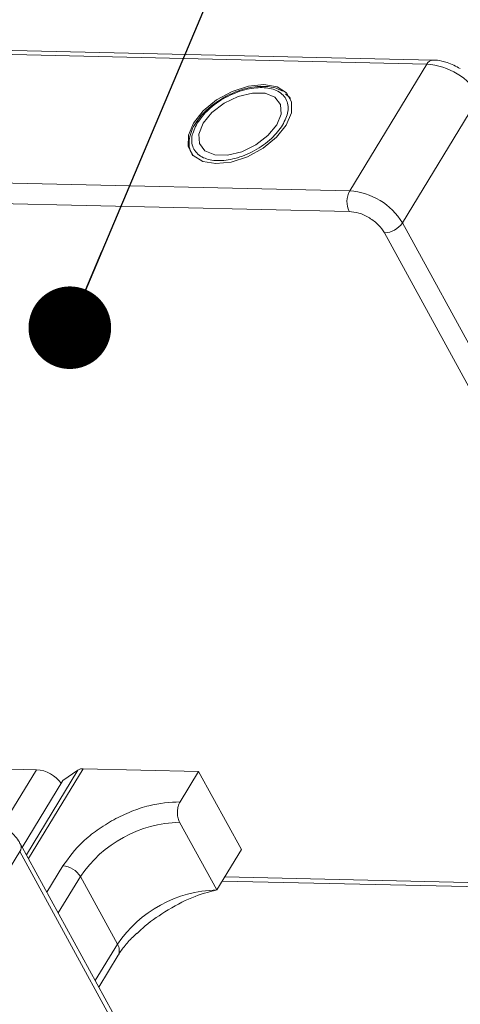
# Model space of a CAD drawing. Header units: millimetres. Extents: x 1675 to 3137, y 343 to 1376.
# Tile 70 of 84: x 2704 to 2731, y 1257 to 1317. Entities that reach past the tile are written whole.
import ezdxf

# ---------------------------------------------------------------- set-up
doc = ezdxf.new("R2010")
doc.units = ezdxf.units.MM
doc.styles.get("Standard").update_dxf_attribs({"font": '仿宋_GB2312.ttf', "width": 0.8})
doc.dimstyles.new('ISO-25.1', dxfattribs={"dimtxt": 6, "dimasz": 5, "dimexe": 3.5, "dimexo": 0.625, "dimgap": 1.5, "dimtad": 1, "dimtoh": 1, "dimtxsty": 'Standard', "dimcen": 2.5, "dimadec": 0, "dimazin": 0, "dimtfac": 1, "dimtmove": 0, "dimatfit": 3, "dimfxl": 0, "dimarcsym": 0})

msp = doc.modelspace()

# ---------------------------------------------------------------- linework, layer by layer
at = {"color": 7, "linetype": 'Continuous', "lineweight": 15}
for p, q in [((2690.994, 1315.23), (2728.734, 1314.364)), ((2729.099, 1314.613), (2691.359, 1315.479)), ((2728.734, 1314.364), (2724.065, 1306.691)), ((2720.381, 1312.394), (2720.185, 1312.569)), ((2720.411, 1312.375), (2720.479, 1312.284)), ((2727.255, 1304.751), (2731.923, 1312.423)), ((2714.885, 1310.98), (2714.777, 1310.828)), ((2724.065, 1306.691), (2673.47, 1307.852)), ((2672.638, 1306.627), (2724.037, 1305.447)), ((2748.293, 1266.298), (2727.255, 1304.751)), ((2726.163, 1304.154), (2747.201, 1265.7)), ((2705.114, 1271.646), (2698.29, 1271.802)), ((2705.114, 1271.646), (2703.061, 1268.272)), ((2704.5, 1266.5), (2707.618, 1271.624)), ((2704.628, 1266.265), (2707.938, 1271.705)), ((2706.716, 1270.987), (2707.618, 1271.624)), ((2707.938, 1271.705), (2714.922, 1271.545)), ((2713.802, 1269.704), (2714.922, 1271.545)), ((2714.922, 1271.545), (2717.509, 1266.817)), ((2706.716, 1270.987), (2704.257, 1266.944)), ((2716.015, 1264.362), (2713.773, 1268.46)), ((2725.19, 1228.681), (2704.152, 1267.134)), ((2699.43, 1259.023), (2704.099, 1266.695)), ((2704.099, 1266.695), (2725.136, 1228.242)), ((2717.509, 1266.817), (2716.015, 1264.362)), ((2706.705, 1265.821), (2705.739, 1264.234)), ((2706.429, 1262.973), (2707.768, 1265.174)), ((2710.01, 1261.077), (2707.768, 1265.174)), ((2746.454, 1264.472), (2716.5, 1265.16)), ((2716.345, 1264.905), (2746.807, 1264.207)), ((2710.01, 1261.077), (2708.671, 1258.876)), ((2708.885, 1258.484), (2710.06, 1260.415))]:
    msp.add_line(p, q, dxfattribs=at)
at = {"color": 7, "linetype": 'Continuous', "lineweight": 15, "flags": 128}
for points in [[(2715.964, 1308.34), (2716.901, 1308.437), (2717.889, 1308.759), (2718.831, 1309.275), (2719.635, 1309.933), (2720.222, 1310.669), (2720.535, 1311.412), (2720.543, 1312.089), (2720.246, 1312.633), (2719.672, 1312.991), (2718.877, 1313.128), (2717.94, 1313.03), (2716.953, 1312.708), (2716.011, 1312.193), (2715.207, 1311.535), (2714.619, 1310.798), (2714.306, 1310.055), (2714.298, 1309.379), (2714.596, 1308.835), (2715.17, 1308.477), (2715.964, 1308.34)], [(2715.194, 1310.785), (2714.932, 1310.131), (2714.971, 1309.55), (2715.305, 1309.111), (2715.894, 1308.869), (2716.667, 1308.851), (2717.531, 1309.06), (2718.382, 1309.472), (2719.117, 1310.035), (2719.648, 1310.683), (2719.909, 1311.337), (2719.871, 1311.918), (2719.537, 1312.356), (2718.948, 1312.599), (2718.174, 1312.616), (2717.31, 1312.407), (2716.459, 1311.996), (2715.724, 1311.433), (2715.194, 1310.785)]]:
    msp.add_lwpolyline(points, dxfattribs=at)
at = {"color": 7, "linetype": 'Continuous', "lineweight": 15}
for centre, radius, start, end in [((2729.127, 1314.181), 0.434, 93.60488, 154.98655), ((2728.456, 1310.316), 4.057, 31.28833, 86.07738), ((2725.251, 1306.042), 1.352, 151.28833, 206.07738), ((2723.788, 1302.644), 4.057, 31.28833, 86.07738), ((2726.133, 1305.506), 1.353, 271.29253, 326.07318), ((2704.963, 1269.59), 2.062, 36.71084, 85.7989), ((2707.902, 1271.174), 0.533, 86.16284, 122.32972), ((2713.941, 1261.022), 7.439, 91.29253, 146.07318), ((2703.77, 1266.958), 0.421, 321.38407, 25.00429), ((2706.612, 1264.472), 1.352, 31.28833, 86.07738), ((2716.183, 1256.925), 7.439, 91.29253, 146.07318), ((2709.469, 1260.703), 0.657, 334.03837, 34.63952)]:
    msp.add_arc(centre, radius, start, end, dxfattribs=at)
for points, knots in [([(2730.754, 1314.093), (2730.491, 1314.232), (2730.125, 1314.426), (2729.57, 1314.566), (2729.279, 1314.626), (2729.105, 1314.612), (2729.099, 1314.611)], [0, 0, 0, 0, 0.488426, 0.677574, 0.988617, 1, 1, 1, 1]), ([(2714.835, 1310.793), (2715.039, 1311.07), (2715.353, 1311.498), (2715.989, 1312.006), (2716.536, 1312.349), (2717.123, 1312.627), (2717.888, 1312.88), (2718.798, 1312.997), (2719.542, 1312.842), (2719.983, 1312.561), (2720.219, 1312.265), (2720.34, 1311.906), (2720.348, 1311.383), (2720.141, 1310.953), (2720.007, 1310.674)], [0, 0, 0, 0, 0.119721, 0.184837, 0.25, 0.315115, 0.380279, 0.5, 0.619721, 0.684837, 0.75, 0.815115, 0.880279, 1, 1, 1, 1]), ([(2720.005, 1312.729), (2719.833, 1312.81), (2719.476, 1312.979), (2718.842, 1313.038), (2718.236, 1312.988), (2717.686, 1312.867), (2717.119, 1312.682), (2716.73, 1312.486), (2716.52, 1312.381)], [0, 0, 0, 0, 0.19129, 0.397064, 0.559818, 0.686756, 0.830295, 1, 1, 1, 1]), ([(2716.52, 1312.381), (2716.238, 1312.209), (2715.844, 1311.97), (2715.36, 1311.544), (2715.072, 1311.256), (2714.927, 1311.042), (2714.885, 1310.98)], [0, 0, 0, 0, 0.431946, 0.604262, 0.884419, 1, 1, 1, 1]), ([(2714.777, 1310.828), (2714.75, 1310.79), (2714.607, 1310.594), (2714.447, 1310.221), (2714.329, 1309.721), (2714.347, 1309.23), (2714.499, 1308.958), (2714.572, 1308.827)], [0, 0, 0, 0, 0.055607, 0.284691, 0.52115, 0.769695, 1, 1, 1, 1]), ([(2720.007, 1310.674), (2719.803, 1310.397), (2719.488, 1309.97), (2718.853, 1309.462), (2718.305, 1309.118), (2717.719, 1308.84), (2716.954, 1308.588), (2716.044, 1308.47), (2715.299, 1308.626), (2714.859, 1308.906), (2714.622, 1309.203), (2714.502, 1309.562), (2714.493, 1310.084), (2714.701, 1310.514), (2714.835, 1310.793)], [0, 0, 0, 0, 0.119721, 0.184837, 0.25, 0.315115, 0.380279, 0.5, 0.619721, 0.684837, 0.75, 0.815115, 0.880279, 1, 1, 1, 1]), ([(2724.037, 1305.447), (2724.227, 1305.426), (2724.52, 1305.394), (2724.941, 1305.229), (2725.258, 1305.061), (2725.554, 1304.856), (2725.893, 1304.558), (2726.057, 1304.313), (2726.163, 1304.154)], [0, 0, 0, 0, 0.239443, 0.369636, 0.5, 0.630193, 0.760557, 1, 1, 1, 1]), ([(2713.802, 1269.704), (2713.182, 1269.664), (2712.228, 1269.603), (2710.839, 1269.13), (2709.777, 1268.632), (2708.786, 1268.007), (2707.638, 1267.092), (2707.073, 1266.322), (2706.705, 1265.821)], [0, 0, 0, 0, 0.239457, 0.368361, 0.5, 0.631639, 0.760543, 1, 1, 1, 1]), ([(2713.773, 1268.46), (2713.738, 1268.537), (2713.669, 1268.693), (2713.63, 1268.987), (2713.647, 1269.286), (2713.711, 1269.534), (2713.776, 1269.655), (2713.802, 1269.704)], [0, 0, 0, 0, 0.2146939, 0.4293877, 0.6440816, 0.8587754, 1, 1, 1, 1]), ([(2704.139, 1267.131), (2704.104, 1267.201), (2704.006, 1267.399), (2703.746, 1267.709), (2703.383, 1268.064), (2703.081, 1268.264), (2702.93, 1268.365)], [0, 0, 0, 0, 0.144277, 0.402847, 0.700432, 1, 1, 1, 1]), ([(2711.201, 1261.727), (2711.312, 1261.836), (2711.811, 1262.326), (2712.963, 1263.114), (2714.534, 1263.979), (2715.523, 1264.235), (2716.015, 1264.362)], [0, 0, 0, 0, 0.078725, 0.354528, 0.678962, 1, 1, 1, 1]), ([(2710.062, 1260.416), (2710.066, 1260.423), (2710.16, 1260.606), (2710.475, 1261.009), (2710.858, 1261.449), (2711.13, 1261.688), (2711.189, 1261.739)], [0, 0, 0, 0, 0.015478, 0.440972, 0.880268, 1, 1, 1, 1])]:
    msp.add_open_spline(points, degree=3, knots=knots, dxfattribs=at)

# ---------------------------------------------------------------- leaders
at = {"color": 5, "lineweight": 9}
msp.add_leader([(2707.131, 1298.406), (2721.024, 1331.342), (2730.349, 1331.342)], dimstyle='ISO-25.1', override={"dimgap": 1.5, "dimtad": 0, "dimldrblk": 'Dot'}, dxfattribs=at)

doc.saveas('drawing.dxf')
